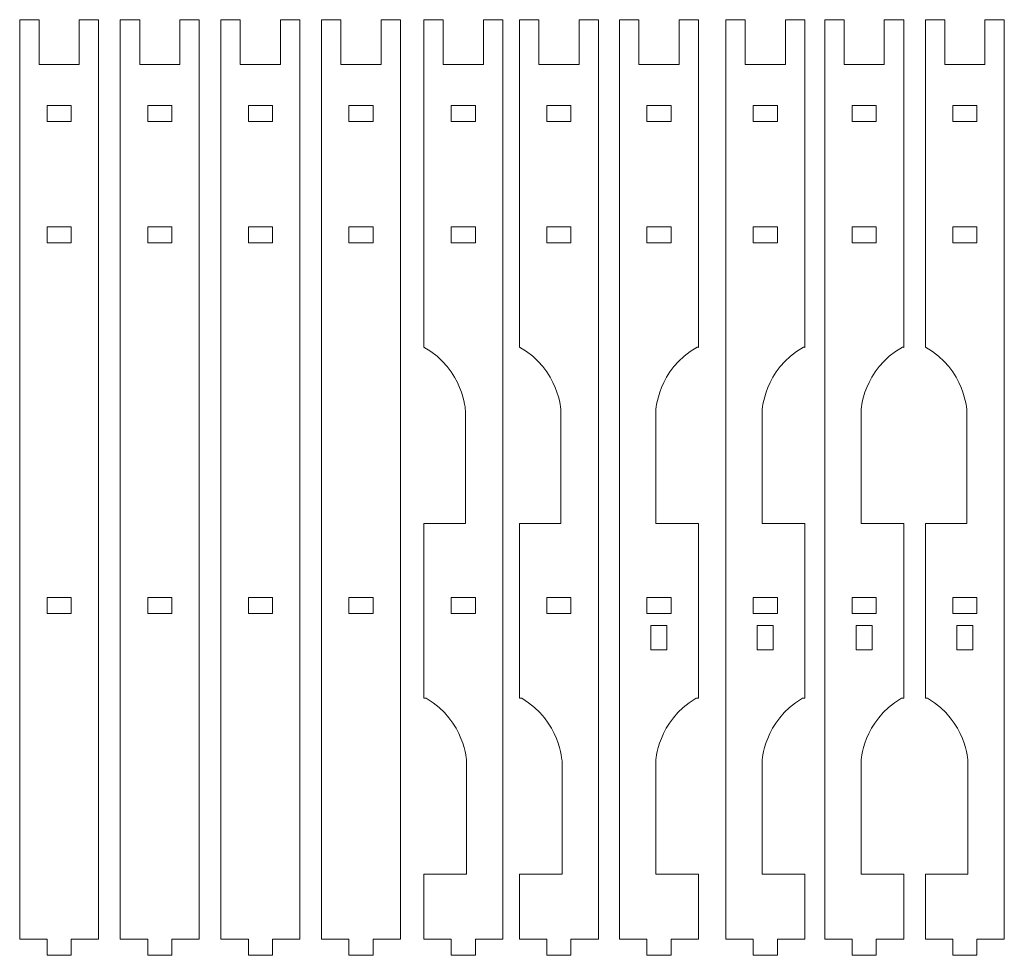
# Model space of a CAD drawing. Header units: millimetres. Extents: x -887 to 979, y -283 to 348.
# Tile 10 of 28: x -192 to 52, y -141 to 91. Entities that reach past the tile are written whole.
import ezdxf

# ---------------------------------------------------------------- set-up
doc = ezdxf.new("R2010")
doc.units = ezdxf.units.MM
doc.header["$MEASUREMENT"] = 0
doc.layers.add('layer 1', color=7, linetype='Continuous')

msp = doc.modelspace()

# ---------------------------------------------------------------- linework, layer by layer
at = {"layer": 'layer 1', "color": 250, "lineweight": 9}
for points, knots in [([(-192.1598, -136.9224), (-192.1598, -136.9224), (-185.3598, -136.9224), (-185.3598, -136.9224), (-185.3598, -136.9224), (-185.3598, -136.9224), (-185.3598, -140.9224), (-185.3598, -140.9224), (-185.3598, -140.9224), (-185.3598, -140.9224), (-179.3598, -140.9224), (-179.3598, -140.9224), (-179.3598, -140.9224), (-179.3598, -140.9224), (-179.3598, -136.9224), (-179.3598, -136.9224), (-179.3598, -136.9224), (-179.3598, -136.9224), (-172.5597, -136.9224), (-172.5597, -136.9224), (-172.5597, -136.9224), (-172.5597, -136.9224), (-172.5597, 91.414), (-172.5597, 91.414), (-172.5597, 91.414), (-172.5597, 91.414), (-177.3678, 91.414), (-177.3678, 91.414), (-177.3678, 91.414), (-177.3678, 91.414), (-177.3678, 80.2737), (-177.3678, 80.2737), (-177.3678, 80.2737), (-177.3678, 80.2737), (-187.3517, 80.2737), (-187.3517, 80.2737), (-187.3517, 80.2737), (-187.3517, 80.2737), (-187.3517, 91.414), (-187.3517, 91.414), (-187.3517, 91.414), (-187.3517, 91.414), (-192.1598, 91.414), (-192.1598, 91.414), (-192.1598, 91.414), (-192.1598, 91.414), (-192.1598, -136.9224), (-192.1598, -136.9224)], [0, 0, 0, 0, 0.07692308, 0.07692308, 0.07692308, 0.07692308, 0.15384615, 0.15384615, 0.15384615, 0.15384615, 0.23076923, 0.23076923, 0.23076923, 0.23076923, 0.30769231, 0.30769231, 0.30769231, 0.30769231, 0.38461538, 0.38461538, 0.38461538, 0.38461538, 0.46153846, 0.46153846, 0.46153846, 0.46153846, 0.53846154, 0.53846154, 0.53846154, 0.53846154, 0.61538462, 0.61538462, 0.61538462, 0.61538462, 0.69230769, 0.69230769, 0.69230769, 0.69230769, 0.76923077, 0.76923077, 0.76923077, 0.76923077, 0.84615385, 0.84615385, 0.84615385, 0.84615385, 1, 1, 1, 1]), ([(-167.1831, -136.9224), (-167.1831, -136.9224), (-160.3831, -136.9224), (-160.3831, -136.9224), (-160.3831, -136.9224), (-160.3831, -136.9224), (-160.3831, -140.9224), (-160.3831, -140.9224), (-160.3831, -140.9224), (-160.3831, -140.9224), (-154.3831, -140.9224), (-154.3831, -140.9224), (-154.3831, -140.9224), (-154.3831, -140.9224), (-154.3831, -136.9224), (-154.3831, -136.9224), (-154.3831, -136.9224), (-154.3831, -136.9224), (-147.583, -136.9224), (-147.583, -136.9224), (-147.583, -136.9224), (-147.583, -136.9224), (-147.583, 91.414), (-147.583, 91.414), (-147.583, 91.414), (-147.583, 91.414), (-152.3911, 91.414), (-152.3911, 91.414), (-152.3911, 91.414), (-152.3911, 91.414), (-152.3911, 80.2737), (-152.3911, 80.2737), (-152.3911, 80.2737), (-152.3911, 80.2737), (-162.375, 80.2737), (-162.375, 80.2737), (-162.375, 80.2737), (-162.375, 80.2737), (-162.375, 91.414), (-162.375, 91.414), (-162.375, 91.414), (-162.375, 91.414), (-167.1831, 91.414), (-167.1831, 91.414), (-167.1831, 91.414), (-167.1831, 91.414), (-167.1831, -136.9224), (-167.1831, -136.9224)], [0, 0, 0, 0, 0.07692308, 0.07692308, 0.07692308, 0.07692308, 0.15384615, 0.15384615, 0.15384615, 0.15384615, 0.23076923, 0.23076923, 0.23076923, 0.23076923, 0.30769231, 0.30769231, 0.30769231, 0.30769231, 0.38461538, 0.38461538, 0.38461538, 0.38461538, 0.46153846, 0.46153846, 0.46153846, 0.46153846, 0.53846154, 0.53846154, 0.53846154, 0.53846154, 0.61538462, 0.61538462, 0.61538462, 0.61538462, 0.69230769, 0.69230769, 0.69230769, 0.69230769, 0.76923077, 0.76923077, 0.76923077, 0.76923077, 0.84615385, 0.84615385, 0.84615385, 0.84615385, 1, 1, 1, 1]), ([(-142.2064, -136.9224), (-142.2064, -136.9224), (-135.4064, -136.9224), (-135.4064, -136.9224), (-135.4064, -136.9224), (-135.4064, -136.9224), (-135.4064, -140.9224), (-135.4064, -140.9224), (-135.4064, -140.9224), (-135.4064, -140.9224), (-129.4064, -140.9224), (-129.4064, -140.9224), (-129.4064, -140.9224), (-129.4064, -140.9224), (-129.4064, -136.9224), (-129.4064, -136.9224), (-129.4064, -136.9224), (-129.4064, -136.9224), (-122.6063, -136.9224), (-122.6063, -136.9224), (-122.6063, -136.9224), (-122.6063, -136.9224), (-122.6063, 91.414), (-122.6063, 91.414), (-122.6063, 91.414), (-122.6063, 91.414), (-127.4144, 91.414), (-127.4144, 91.414), (-127.4144, 91.414), (-127.4144, 91.414), (-127.4144, 80.2737), (-127.4144, 80.2737), (-127.4144, 80.2737), (-127.4144, 80.2737), (-137.3983, 80.2737), (-137.3983, 80.2737), (-137.3983, 80.2737), (-137.3983, 80.2737), (-137.3983, 91.414), (-137.3983, 91.414), (-137.3983, 91.414), (-137.3983, 91.414), (-142.2064, 91.414), (-142.2064, 91.414), (-142.2064, 91.414), (-142.2064, 91.414), (-142.2064, -136.9224), (-142.2064, -136.9224)], [0, 0, 0, 0, 0.07692308, 0.07692308, 0.07692308, 0.07692308, 0.15384615, 0.15384615, 0.15384615, 0.15384615, 0.23076923, 0.23076923, 0.23076923, 0.23076923, 0.30769231, 0.30769231, 0.30769231, 0.30769231, 0.38461538, 0.38461538, 0.38461538, 0.38461538, 0.46153846, 0.46153846, 0.46153846, 0.46153846, 0.53846154, 0.53846154, 0.53846154, 0.53846154, 0.61538462, 0.61538462, 0.61538462, 0.61538462, 0.69230769, 0.69230769, 0.69230769, 0.69230769, 0.76923077, 0.76923077, 0.76923077, 0.76923077, 0.84615385, 0.84615385, 0.84615385, 0.84615385, 1, 1, 1, 1]), ([(-117.2297, -136.9224), (-117.2297, -136.9224), (-110.4297, -136.9224), (-110.4297, -136.9224), (-110.4297, -136.9224), (-110.4297, -136.9224), (-110.4297, -140.9224), (-110.4297, -140.9224), (-110.4297, -140.9224), (-110.4297, -140.9224), (-104.4297, -140.9224), (-104.4297, -140.9224), (-104.4297, -140.9224), (-104.4297, -140.9224), (-104.4297, -136.9224), (-104.4297, -136.9224), (-104.4297, -136.9224), (-104.4297, -136.9224), (-97.6296, -136.9224), (-97.6296, -136.9224), (-97.6296, -136.9224), (-97.6296, -136.9224), (-97.6296, 91.414), (-97.6296, 91.414), (-97.6296, 91.414), (-97.6296, 91.414), (-102.4377, 91.414), (-102.4377, 91.414), (-102.4377, 91.414), (-102.4377, 91.414), (-102.4377, 80.2737), (-102.4377, 80.2737), (-102.4377, 80.2737), (-102.4377, 80.2737), (-112.4216, 80.2737), (-112.4216, 80.2737), (-112.4216, 80.2737), (-112.4216, 80.2737), (-112.4216, 91.414), (-112.4216, 91.414), (-112.4216, 91.414), (-112.4216, 91.414), (-117.2297, 91.414), (-117.2297, 91.414), (-117.2297, 91.414), (-117.2297, 91.414), (-117.2297, -136.9224), (-117.2297, -136.9224)], [0, 0, 0, 0, 0.07692308, 0.07692308, 0.07692308, 0.07692308, 0.15384615, 0.15384615, 0.15384615, 0.15384615, 0.23076923, 0.23076923, 0.23076923, 0.23076923, 0.30769231, 0.30769231, 0.30769231, 0.30769231, 0.38461538, 0.38461538, 0.38461538, 0.38461538, 0.46153846, 0.46153846, 0.46153846, 0.46153846, 0.53846154, 0.53846154, 0.53846154, 0.53846154, 0.61538462, 0.61538462, 0.61538462, 0.61538462, 0.69230769, 0.69230769, 0.69230769, 0.69230769, 0.76923077, 0.76923077, 0.76923077, 0.76923077, 0.84615385, 0.84615385, 0.84615385, 0.84615385, 1, 1, 1, 1]), ([(-91.8331, -136.9224), (-91.8331, -136.9224), (-85.0331, -136.9224), (-85.0331, -136.9224), (-85.0331, -136.9224), (-85.0331, -136.9224), (-85.0331, -140.9224), (-85.0331, -140.9224), (-85.0331, -140.9224), (-85.0331, -140.9224), (-79.0331, -140.9224), (-79.0331, -140.9224), (-79.0331, -140.9224), (-79.0331, -140.9224), (-79.0331, -136.9224), (-79.0331, -136.9224), (-79.0331, -136.9224), (-79.0331, -136.9224), (-72.233, -136.9224), (-72.233, -136.9224), (-72.233, -136.9224), (-72.233, -136.9224), (-72.233, 91.414), (-72.233, 91.414), (-72.233, 91.414), (-72.233, 91.414), (-77.0411, 91.414), (-77.0411, 91.414), (-77.0411, 91.414), (-77.0411, 91.414), (-77.0411, 80.2737), (-77.0411, 80.2737), (-77.0411, 80.2737), (-77.0411, 80.2737), (-87.025, 80.2737), (-87.025, 80.2737), (-87.025, 80.2737), (-87.025, 80.2737), (-87.025, 91.414), (-87.025, 91.414), (-87.025, 91.414), (-87.025, 91.414), (-91.8331, 91.414), (-91.8331, 91.414), (-91.8331, 91.414), (-91.8331, 91.414), (-91.8331, 10.1341), (-91.8331, 10.1341), (-91.8331, 10.1341), (-81.8992, 4.4443), (-81.5263, -5.7228), (-81.5263, -5.7228), (-81.5263, -5.7228), (-81.5263, -5.7228), (-81.5263, -33.7053), (-81.5263, -33.7053), (-81.5263, -33.7053), (-81.5263, -33.7053), (-91.8331, -33.7053), (-91.8331, -33.7053), (-91.8331, -33.7053), (-91.8331, -33.7053), (-91.8331, -77.0718), (-91.8331, -77.0718), (-91.8331, -77.0718), (-91.8331, -77.0718), (-91.2714, -77.0718), (-91.2714, -77.0718), (-91.2714, -77.0718), (-81.6126, -82.7907), (-81.2467, -92.7643), (-81.2467, -92.7643), (-81.2467, -92.7643), (-81.2467, -92.7643), (-81.2467, -120.7468), (-81.2467, -120.7468), (-81.2467, -120.7468), (-81.2467, -120.7468), (-91.5537, -120.7468), (-91.5537, -120.7468), (-91.5537, -120.7468), (-91.5537, -120.7468), (-91.8331, -120.7468), (-91.8331, -120.7468), (-91.8331, -120.7468), (-91.8331, -120.7468), (-91.8331, -136.9224), (-91.8331, -136.9224)], [0, 0, 0, 0, 0.04347826, 0.04347826, 0.04347826, 0.04347826, 0.08695652, 0.08695652, 0.08695652, 0.08695652, 0.13043478, 0.13043478, 0.13043478, 0.13043478, 0.17391304, 0.17391304, 0.17391304, 0.17391304, 0.2173913, 0.2173913, 0.2173913, 0.2173913, 0.26086957, 0.26086957, 0.26086957, 0.26086957, 0.30434783, 0.30434783, 0.30434783, 0.30434783, 0.34782609, 0.34782609, 0.34782609, 0.34782609, 0.39130435, 0.39130435, 0.39130435, 0.39130435, 0.43478261, 0.43478261, 0.43478261, 0.43478261, 0.47826087, 0.47826087, 0.47826087, 0.47826087, 0.52173913, 0.52173913, 0.52173913, 0.52173913, 0.56521739, 0.56521739, 0.56521739, 0.56521739, 0.60869565, 0.60869565, 0.60869565, 0.60869565, 0.65217391, 0.65217391, 0.65217391, 0.65217391, 0.69565217, 0.69565217, 0.69565217, 0.69565217, 0.73913043, 0.73913043, 0.73913043, 0.73913043, 0.7826087, 0.7826087, 0.7826087, 0.7826087, 0.82608696, 0.82608696, 0.82608696, 0.82608696, 0.86956522, 0.86956522, 0.86956522, 0.86956522, 0.91304348, 0.91304348, 0.91304348, 0.91304348, 1, 1, 1, 1]), ([(-68.1264, -136.9224), (-68.1264, -136.9224), (-61.3264, -136.9224), (-61.3264, -136.9224), (-61.3264, -136.9224), (-61.3264, -136.9224), (-61.3264, -140.9224), (-61.3264, -140.9224), (-61.3264, -140.9224), (-61.3264, -140.9224), (-55.3264, -140.9224), (-55.3264, -140.9224), (-55.3264, -140.9224), (-55.3264, -140.9224), (-55.3264, -136.9224), (-55.3264, -136.9224), (-55.3264, -136.9224), (-55.3264, -136.9224), (-48.5263, -136.9224), (-48.5263, -136.9224), (-48.5263, -136.9224), (-48.5263, -136.9224), (-48.5263, 91.414), (-48.5263, 91.414), (-48.5263, 91.414), (-48.5263, 91.414), (-53.3344, 91.414), (-53.3344, 91.414), (-53.3344, 91.414), (-53.3344, 91.414), (-53.3344, 80.2737), (-53.3344, 80.2737), (-53.3344, 80.2737), (-53.3344, 80.2737), (-63.3183, 80.2737), (-63.3183, 80.2737), (-63.3183, 80.2737), (-63.3183, 80.2737), (-63.3183, 91.414), (-63.3183, 91.414), (-63.3183, 91.414), (-63.3183, 91.414), (-68.1264, 91.414), (-68.1264, 91.414), (-68.1264, 91.414), (-68.1264, 91.414), (-68.1264, 10.1341), (-68.1264, 10.1341), (-68.1264, 10.1341), (-58.1925, 4.4443), (-57.8196, -5.7228), (-57.8196, -5.7228), (-57.8196, -5.7228), (-57.8196, -5.7228), (-57.8196, -33.7053), (-57.8196, -33.7053), (-57.8196, -33.7053), (-57.8196, -33.7053), (-68.1264, -33.7053), (-68.1264, -33.7053), (-68.1264, -33.7053), (-68.1264, -33.7053), (-68.1264, -77.0718), (-68.1264, -77.0718), (-68.1264, -77.0718), (-68.1264, -77.0718), (-67.5647, -77.0718), (-67.5647, -77.0718), (-67.5647, -77.0718), (-57.9059, -82.7907), (-57.54, -92.7643), (-57.54, -92.7643), (-57.54, -92.7643), (-57.54, -92.7643), (-57.54, -120.7468), (-57.54, -120.7468), (-57.54, -120.7468), (-57.54, -120.7468), (-67.847, -120.7468), (-67.847, -120.7468), (-67.847, -120.7468), (-67.847, -120.7468), (-68.1264, -120.7468), (-68.1264, -120.7468), (-68.1264, -120.7468), (-68.1264, -120.7468), (-68.1264, -136.9224), (-68.1264, -136.9224)], [0, 0, 0, 0, 0.04347826, 0.04347826, 0.04347826, 0.04347826, 0.08695652, 0.08695652, 0.08695652, 0.08695652, 0.13043478, 0.13043478, 0.13043478, 0.13043478, 0.17391304, 0.17391304, 0.17391304, 0.17391304, 0.2173913, 0.2173913, 0.2173913, 0.2173913, 0.26086957, 0.26086957, 0.26086957, 0.26086957, 0.30434783, 0.30434783, 0.30434783, 0.30434783, 0.34782609, 0.34782609, 0.34782609, 0.34782609, 0.39130435, 0.39130435, 0.39130435, 0.39130435, 0.43478261, 0.43478261, 0.43478261, 0.43478261, 0.47826087, 0.47826087, 0.47826087, 0.47826087, 0.52173913, 0.52173913, 0.52173913, 0.52173913, 0.56521739, 0.56521739, 0.56521739, 0.56521739, 0.60869565, 0.60869565, 0.60869565, 0.60869565, 0.65217391, 0.65217391, 0.65217391, 0.65217391, 0.69565217, 0.69565217, 0.69565217, 0.69565217, 0.73913043, 0.73913043, 0.73913043, 0.73913043, 0.7826087, 0.7826087, 0.7826087, 0.7826087, 0.82608696, 0.82608696, 0.82608696, 0.82608696, 0.86956522, 0.86956522, 0.86956522, 0.86956522, 0.91304348, 0.91304348, 0.91304348, 0.91304348, 1, 1, 1, 1]), ([(-43.2937, -136.9224), (-43.2937, -136.9224), (-36.4937, -136.9224), (-36.4937, -136.9224), (-36.4937, -136.9224), (-36.4937, -136.9224), (-36.4937, -140.9224), (-36.4937, -140.9224), (-36.4937, -140.9224), (-36.4937, -140.9224), (-30.4937, -140.9224), (-30.4937, -140.9224), (-30.4937, -140.9224), (-30.4937, -140.9224), (-30.4937, -136.9224), (-30.4937, -136.9224), (-30.4937, -136.9224), (-30.4937, -136.9224), (-23.6936, -136.9224), (-23.6936, -136.9224), (-23.6936, -136.9224), (-23.6936, -136.9224), (-23.6936, -120.7468), (-23.6936, -120.7468), (-23.6936, -120.7468), (-23.6936, -120.7468), (-23.973, -120.7468), (-23.973, -120.7468), (-23.973, -120.7468), (-23.973, -120.7468), (-34.28, -120.7468), (-34.28, -120.7468), (-34.28, -120.7468), (-34.28, -120.7468), (-34.28, -92.7643), (-34.28, -92.7643), (-34.28, -92.7643), (-34.28, -92.7643), (-33.9141, -82.7907), (-24.2553, -77.0718), (-24.2553, -77.0718), (-24.2553, -77.0718), (-23.6936, -77.0718), (-23.6936, -77.0718), (-23.6936, -77.0718), (-23.6936, -77.0718), (-23.6936, -33.7053), (-23.6936, -33.7053), (-23.6936, -33.7053), (-23.6936, -33.7053), (-23.973, -33.7053), (-23.973, -33.7053), (-23.973, -33.7053), (-23.973, -33.7053), (-34.28, -33.7053), (-34.28, -33.7053), (-34.28, -33.7053), (-34.28, -33.7053), (-34.28, -5.7228), (-34.28, -5.7228), (-34.28, -5.7228), (-34.28, -5.7228), (-33.907, 4.4443), (-23.973, 10.1341), (-23.973, 10.1341), (-23.8785, 10.0799), (-23.7864, 10.0247), (-23.6936, 9.9697), (-23.6936, 9.9697), (-23.6936, 9.9697), (-23.6936, 91.414), (-23.6936, 91.414), (-23.6936, 91.414), (-23.6936, 91.414), (-28.5017, 91.414), (-28.5017, 91.414), (-28.5017, 91.414), (-28.5017, 91.414), (-28.5017, 80.2737), (-28.5017, 80.2737), (-28.5017, 80.2737), (-28.5017, 80.2737), (-38.4856, 80.2737), (-38.4856, 80.2737), (-38.4856, 80.2737), (-38.4856, 80.2737), (-38.4856, 91.414), (-38.4856, 91.414), (-38.4856, 91.414), (-38.4856, 91.414), (-43.2937, 91.414), (-43.2937, 91.414), (-43.2937, 91.414), (-43.2937, 91.414), (-43.2937, -136.9224), (-43.2937, -136.9224)], [0, 0, 0, 0, 0.04, 0.04, 0.04, 0.04, 0.08, 0.08, 0.08, 0.08, 0.12, 0.12, 0.12, 0.12, 0.16, 0.16, 0.16, 0.16, 0.2, 0.2, 0.2, 0.2, 0.24, 0.24, 0.24, 0.24, 0.28, 0.28, 0.28, 0.28, 0.32, 0.32, 0.32, 0.32, 0.36, 0.36, 0.36, 0.36, 0.4, 0.4, 0.4, 0.4, 0.44, 0.44, 0.44, 0.44, 0.48, 0.48, 0.48, 0.48, 0.52, 0.52, 0.52, 0.52, 0.56, 0.56, 0.56, 0.56, 0.6, 0.6, 0.6, 0.6, 0.64, 0.64, 0.64, 0.64, 0.68, 0.68, 0.68, 0.68, 0.72, 0.72, 0.72, 0.72, 0.76, 0.76, 0.76, 0.76, 0.8, 0.8, 0.8, 0.8, 0.84, 0.84, 0.84, 0.84, 0.88, 0.88, 0.88, 0.88, 0.92, 0.92, 0.92, 0.92, 1, 1, 1, 1]), ([(-16.8996, -136.9224), (-16.8996, -136.9224), (-10.0996, -136.9224), (-10.0996, -136.9224), (-10.0996, -136.9224), (-10.0996, -136.9224), (-10.0996, -140.9224), (-10.0996, -140.9224), (-10.0996, -140.9224), (-10.0996, -140.9224), (-4.0996, -140.9224), (-4.0996, -140.9224), (-4.0996, -140.9224), (-4.0996, -140.9224), (-4.0996, -136.9224), (-4.0996, -136.9224), (-4.0996, -136.9224), (-4.0996, -136.9224), (2.7005, -136.9224), (2.7005, -136.9224), (2.7005, -136.9224), (2.7005, -136.9224), (2.7005, -120.7468), (2.7005, -120.7468), (2.7005, -120.7468), (2.7005, -120.7468), (2.4211, -120.7468), (2.4211, -120.7468), (2.4211, -120.7468), (2.4211, -120.7468), (-7.8859, -120.7468), (-7.8859, -120.7468), (-7.8859, -120.7468), (-7.8859, -120.7468), (-7.8859, -92.7643), (-7.8859, -92.7643), (-7.8859, -92.7643), (-7.8859, -92.7643), (-7.52, -82.7907), (2.1388, -77.0718), (2.1388, -77.0718), (2.1388, -77.0718), (2.7005, -77.0718), (2.7005, -77.0718), (2.7005, -77.0718), (2.7005, -77.0718), (2.7005, -33.7053), (2.7005, -33.7053), (2.7005, -33.7053), (2.7005, -33.7053), (2.4211, -33.7053), (2.4211, -33.7053), (2.4211, -33.7053), (2.4211, -33.7053), (-7.8859, -33.7053), (-7.8859, -33.7053), (-7.8859, -33.7053), (-7.8859, -33.7053), (-7.8859, -5.7228), (-7.8859, -5.7228), (-7.8859, -5.7228), (-7.8859, -5.7228), (-7.5129, 4.4443), (2.4211, 10.1341), (2.4211, 10.1341), (2.5156, 10.0799), (2.6077, 10.0247), (2.7005, 9.9697), (2.7005, 9.9697), (2.7005, 9.9697), (2.7005, 91.414), (2.7005, 91.414), (2.7005, 91.414), (2.7005, 91.414), (-2.1076, 91.414), (-2.1076, 91.414), (-2.1076, 91.414), (-2.1076, 91.414), (-2.1076, 80.2737), (-2.1076, 80.2737), (-2.1076, 80.2737), (-2.1076, 80.2737), (-12.0915, 80.2737), (-12.0915, 80.2737), (-12.0915, 80.2737), (-12.0915, 80.2737), (-12.0915, 91.414), (-12.0915, 91.414), (-12.0915, 91.414), (-12.0915, 91.414), (-16.8996, 91.414), (-16.8996, 91.414), (-16.8996, 91.414), (-16.8996, 91.414), (-16.8996, -136.9224), (-16.8996, -136.9224)], [0, 0, 0, 0, 0.04, 0.04, 0.04, 0.04, 0.08, 0.08, 0.08, 0.08, 0.12, 0.12, 0.12, 0.12, 0.16, 0.16, 0.16, 0.16, 0.2, 0.2, 0.2, 0.2, 0.24, 0.24, 0.24, 0.24, 0.28, 0.28, 0.28, 0.28, 0.32, 0.32, 0.32, 0.32, 0.36, 0.36, 0.36, 0.36, 0.4, 0.4, 0.4, 0.4, 0.44, 0.44, 0.44, 0.44, 0.48, 0.48, 0.48, 0.48, 0.52, 0.52, 0.52, 0.52, 0.56, 0.56, 0.56, 0.56, 0.6, 0.6, 0.6, 0.6, 0.64, 0.64, 0.64, 0.64, 0.68, 0.68, 0.68, 0.68, 0.72, 0.72, 0.72, 0.72, 0.76, 0.76, 0.76, 0.76, 0.8, 0.8, 0.8, 0.8, 0.84, 0.84, 0.84, 0.84, 0.88, 0.88, 0.88, 0.88, 0.92, 0.92, 0.92, 0.92, 1, 1, 1, 1]), ([(7.6538, -136.9224), (7.6538, -136.9224), (14.4538, -136.9224), (14.4538, -136.9224), (14.4538, -136.9224), (14.4538, -136.9224), (14.4538, -140.9224), (14.4538, -140.9224), (14.4538, -140.9224), (14.4538, -140.9224), (20.4538, -140.9224), (20.4538, -140.9224), (20.4538, -140.9224), (20.4538, -140.9224), (20.4538, -136.9224), (20.4538, -136.9224), (20.4538, -136.9224), (20.4538, -136.9224), (27.2539, -136.9224), (27.2539, -136.9224), (27.2539, -136.9224), (27.2539, -136.9224), (27.2539, -120.7468), (27.2539, -120.7468), (27.2539, -120.7468), (27.2539, -120.7468), (26.9745, -120.7468), (26.9745, -120.7468), (26.9745, -120.7468), (26.9745, -120.7468), (16.6675, -120.7468), (16.6675, -120.7468), (16.6675, -120.7468), (16.6675, -120.7468), (16.6675, -92.7643), (16.6675, -92.7643), (16.6675, -92.7643), (16.6675, -92.7643), (17.0334, -82.7907), (26.6922, -77.0718), (26.6922, -77.0718), (26.6922, -77.0718), (27.2539, -77.0718), (27.2539, -77.0718), (27.2539, -77.0718), (27.2539, -77.0718), (27.2539, -33.7053), (27.2539, -33.7053), (27.2539, -33.7053), (27.2539, -33.7053), (26.9745, -33.7053), (26.9745, -33.7053), (26.9745, -33.7053), (26.9745, -33.7053), (16.6675, -33.7053), (16.6675, -33.7053), (16.6675, -33.7053), (16.6675, -33.7053), (16.6675, -5.7228), (16.6675, -5.7228), (16.6675, -5.7228), (16.6675, -5.7228), (17.0405, 4.4443), (26.9745, 10.1341), (26.9745, 10.1341), (27.069, 10.0799), (27.1611, 10.0247), (27.2539, 9.9697), (27.2539, 9.9697), (27.2539, 9.9697), (27.2539, 91.414), (27.2539, 91.414), (27.2539, 91.414), (27.2539, 91.414), (22.4458, 91.414), (22.4458, 91.414), (22.4458, 91.414), (22.4458, 91.414), (22.4458, 80.2737), (22.4458, 80.2737), (22.4458, 80.2737), (22.4458, 80.2737), (12.4619, 80.2737), (12.4619, 80.2737), (12.4619, 80.2737), (12.4619, 80.2737), (12.4619, 91.414), (12.4619, 91.414), (12.4619, 91.414), (12.4619, 91.414), (7.6538, 91.414), (7.6538, 91.414), (7.6538, 91.414), (7.6538, 91.414), (7.6538, -136.9224), (7.6538, -136.9224)], [0, 0, 0, 0, 0.04, 0.04, 0.04, 0.04, 0.08, 0.08, 0.08, 0.08, 0.12, 0.12, 0.12, 0.12, 0.16, 0.16, 0.16, 0.16, 0.2, 0.2, 0.2, 0.2, 0.24, 0.24, 0.24, 0.24, 0.28, 0.28, 0.28, 0.28, 0.32, 0.32, 0.32, 0.32, 0.36, 0.36, 0.36, 0.36, 0.4, 0.4, 0.4, 0.4, 0.44, 0.44, 0.44, 0.44, 0.48, 0.48, 0.48, 0.48, 0.52, 0.52, 0.52, 0.52, 0.56, 0.56, 0.56, 0.56, 0.6, 0.6, 0.6, 0.6, 0.64, 0.64, 0.64, 0.64, 0.68, 0.68, 0.68, 0.68, 0.72, 0.72, 0.72, 0.72, 0.76, 0.76, 0.76, 0.76, 0.8, 0.8, 0.8, 0.8, 0.84, 0.84, 0.84, 0.84, 0.88, 0.88, 0.88, 0.88, 0.92, 0.92, 0.92, 0.92, 1, 1, 1, 1]), ([(32.6305, -136.9224), (32.6305, -136.9224), (39.4305, -136.9224), (39.4305, -136.9224), (39.4305, -136.9224), (39.4305, -136.9224), (39.4305, -140.9224), (39.4305, -140.9224), (39.4305, -140.9224), (39.4305, -140.9224), (45.4305, -140.9224), (45.4305, -140.9224), (45.4305, -140.9224), (45.4305, -140.9224), (45.4305, -136.9224), (45.4305, -136.9224), (45.4305, -136.9224), (45.4305, -136.9224), (52.2306, -136.9224), (52.2306, -136.9224), (52.2306, -136.9224), (52.2306, -136.9224), (52.2306, 91.414), (52.2306, 91.414), (52.2306, 91.414), (52.2306, 91.414), (47.4225, 91.414), (47.4225, 91.414), (47.4225, 91.414), (47.4225, 91.414), (47.4225, 80.2737), (47.4225, 80.2737), (47.4225, 80.2737), (47.4225, 80.2737), (37.4386, 80.2737), (37.4386, 80.2737), (37.4386, 80.2737), (37.4386, 80.2737), (37.4386, 91.414), (37.4386, 91.414), (37.4386, 91.414), (37.4386, 91.414), (32.6305, 91.414), (32.6305, 91.414), (32.6305, 91.414), (32.6305, 91.414), (32.6305, 10.1341), (32.6305, 10.1341), (32.6305, 10.1341), (42.5644, 4.4443), (42.9373, -5.7228), (42.9373, -5.7228), (42.9373, -5.7228), (42.9373, -5.7228), (42.9373, -33.7053), (42.9373, -33.7053), (42.9373, -33.7053), (42.9373, -33.7053), (32.6305, -33.7053), (32.6305, -33.7053), (32.6305, -33.7053), (32.6305, -33.7053), (32.6305, -77.0718), (32.6305, -77.0718), (32.6305, -77.0718), (32.6305, -77.0718), (33.1922, -77.0718), (33.1922, -77.0718), (33.1922, -77.0718), (42.851, -82.7907), (43.2169, -92.7643), (43.2169, -92.7643), (43.2169, -92.7643), (43.2169, -92.7643), (43.2169, -120.7468), (43.2169, -120.7468), (43.2169, -120.7468), (43.2169, -120.7468), (32.91, -120.7468), (32.91, -120.7468), (32.91, -120.7468), (32.91, -120.7468), (32.6305, -120.7468), (32.6305, -120.7468), (32.6305, -120.7468), (32.6305, -120.7468), (32.6305, -136.9224), (32.6305, -136.9224)], [0, 0, 0, 0, 0.04347826, 0.04347826, 0.04347826, 0.04347826, 0.08695652, 0.08695652, 0.08695652, 0.08695652, 0.13043478, 0.13043478, 0.13043478, 0.13043478, 0.17391304, 0.17391304, 0.17391304, 0.17391304, 0.2173913, 0.2173913, 0.2173913, 0.2173913, 0.26086957, 0.26086957, 0.26086957, 0.26086957, 0.30434783, 0.30434783, 0.30434783, 0.30434783, 0.34782609, 0.34782609, 0.34782609, 0.34782609, 0.39130435, 0.39130435, 0.39130435, 0.39130435, 0.43478261, 0.43478261, 0.43478261, 0.43478261, 0.47826087, 0.47826087, 0.47826087, 0.47826087, 0.52173913, 0.52173913, 0.52173913, 0.52173913, 0.56521739, 0.56521739, 0.56521739, 0.56521739, 0.60869565, 0.60869565, 0.60869565, 0.60869565, 0.65217391, 0.65217391, 0.65217391, 0.65217391, 0.69565217, 0.69565217, 0.69565217, 0.69565217, 0.73913043, 0.73913043, 0.73913043, 0.73913043, 0.7826087, 0.7826087, 0.7826087, 0.7826087, 0.82608696, 0.82608696, 0.82608696, 0.82608696, 0.86956522, 0.86956522, 0.86956522, 0.86956522, 0.91304348, 0.91304348, 0.91304348, 0.91304348, 1, 1, 1, 1]), ([(-185.3598, 66.0917), (-185.3598, 66.0917), (-179.3598, 66.0917), (-179.3598, 66.0917), (-179.3598, 66.0917), (-179.3598, 66.0917), (-179.3598, 70.0917), (-179.3598, 70.0917), (-179.3598, 70.0917), (-179.3598, 70.0917), (-185.3598, 70.0917), (-185.3598, 70.0917), (-185.3598, 70.0917), (-185.3598, 70.0917), (-185.3598, 66.0917), (-185.3598, 66.0917)], [0, 0, 0, 0, 0.2, 0.2, 0.2, 0.2, 0.4, 0.4, 0.4, 0.4, 0.6, 0.6, 0.6, 0.6, 1, 1, 1, 1]), ([(-160.3831, 66.0917), (-160.3831, 66.0917), (-154.3831, 66.0917), (-154.3831, 66.0917), (-154.3831, 66.0917), (-154.3831, 66.0917), (-154.3831, 70.0917), (-154.3831, 70.0917), (-154.3831, 70.0917), (-154.3831, 70.0917), (-160.3831, 70.0917), (-160.3831, 70.0917), (-160.3831, 70.0917), (-160.3831, 70.0917), (-160.3831, 66.0917), (-160.3831, 66.0917)], [0, 0, 0, 0, 0.2, 0.2, 0.2, 0.2, 0.4, 0.4, 0.4, 0.4, 0.6, 0.6, 0.6, 0.6, 1, 1, 1, 1]), ([(-135.4064, 66.0917), (-135.4064, 66.0917), (-129.4064, 66.0917), (-129.4064, 66.0917), (-129.4064, 66.0917), (-129.4064, 66.0917), (-129.4064, 70.0917), (-129.4064, 70.0917), (-129.4064, 70.0917), (-129.4064, 70.0917), (-135.4064, 70.0917), (-135.4064, 70.0917), (-135.4064, 70.0917), (-135.4064, 70.0917), (-135.4064, 66.0917), (-135.4064, 66.0917)], [0, 0, 0, 0, 0.2, 0.2, 0.2, 0.2, 0.4, 0.4, 0.4, 0.4, 0.6, 0.6, 0.6, 0.6, 1, 1, 1, 1]), ([(-110.4297, 66.0917), (-110.4297, 66.0917), (-104.4297, 66.0917), (-104.4297, 66.0917), (-104.4297, 66.0917), (-104.4297, 66.0917), (-104.4297, 70.0917), (-104.4297, 70.0917), (-104.4297, 70.0917), (-104.4297, 70.0917), (-110.4297, 70.0917), (-110.4297, 70.0917), (-110.4297, 70.0917), (-110.4297, 70.0917), (-110.4297, 66.0917), (-110.4297, 66.0917)], [0, 0, 0, 0, 0.2, 0.2, 0.2, 0.2, 0.4, 0.4, 0.4, 0.4, 0.6, 0.6, 0.6, 0.6, 1, 1, 1, 1]), ([(-85.0331, 66.0917), (-85.0331, 66.0917), (-79.0331, 66.0917), (-79.0331, 66.0917), (-79.0331, 66.0917), (-79.0331, 66.0917), (-79.0331, 70.0917), (-79.0331, 70.0917), (-79.0331, 70.0917), (-79.0331, 70.0917), (-85.0331, 70.0917), (-85.0331, 70.0917), (-85.0331, 70.0917), (-85.0331, 70.0917), (-85.0331, 66.0917), (-85.0331, 66.0917)], [0, 0, 0, 0, 0.2, 0.2, 0.2, 0.2, 0.4, 0.4, 0.4, 0.4, 0.6, 0.6, 0.6, 0.6, 1, 1, 1, 1]), ([(-61.3264, 66.0917), (-61.3264, 66.0917), (-55.3264, 66.0917), (-55.3264, 66.0917), (-55.3264, 66.0917), (-55.3264, 66.0917), (-55.3264, 70.0917), (-55.3264, 70.0917), (-55.3264, 70.0917), (-55.3264, 70.0917), (-61.3264, 70.0917), (-61.3264, 70.0917), (-61.3264, 70.0917), (-61.3264, 70.0917), (-61.3264, 66.0917), (-61.3264, 66.0917)], [0, 0, 0, 0, 0.2, 0.2, 0.2, 0.2, 0.4, 0.4, 0.4, 0.4, 0.6, 0.6, 0.6, 0.6, 1, 1, 1, 1]), ([(-36.4937, 66.0917), (-36.4937, 66.0917), (-30.4937, 66.0917), (-30.4937, 66.0917), (-30.4937, 66.0917), (-30.4937, 66.0917), (-30.4937, 70.0917), (-30.4937, 70.0917), (-30.4937, 70.0917), (-30.4937, 70.0917), (-36.4937, 70.0917), (-36.4937, 70.0917), (-36.4937, 70.0917), (-36.4937, 70.0917), (-36.4937, 66.0917), (-36.4937, 66.0917)], [0, 0, 0, 0, 0.2, 0.2, 0.2, 0.2, 0.4, 0.4, 0.4, 0.4, 0.6, 0.6, 0.6, 0.6, 1, 1, 1, 1]), ([(-10.0996, 66.0917), (-10.0996, 66.0917), (-4.0996, 66.0917), (-4.0996, 66.0917), (-4.0996, 66.0917), (-4.0996, 66.0917), (-4.0996, 70.0917), (-4.0996, 70.0917), (-4.0996, 70.0917), (-4.0996, 70.0917), (-10.0996, 70.0917), (-10.0996, 70.0917), (-10.0996, 70.0917), (-10.0996, 70.0917), (-10.0996, 66.0917), (-10.0996, 66.0917)], [0, 0, 0, 0, 0.2, 0.2, 0.2, 0.2, 0.4, 0.4, 0.4, 0.4, 0.6, 0.6, 0.6, 0.6, 1, 1, 1, 1]), ([(14.4538, 66.0917), (14.4538, 66.0917), (20.4538, 66.0917), (20.4538, 66.0917), (20.4538, 66.0917), (20.4538, 66.0917), (20.4538, 70.0917), (20.4538, 70.0917), (20.4538, 70.0917), (20.4538, 70.0917), (14.4538, 70.0917), (14.4538, 70.0917), (14.4538, 70.0917), (14.4538, 70.0917), (14.4538, 66.0917), (14.4538, 66.0917)], [0, 0, 0, 0, 0.2, 0.2, 0.2, 0.2, 0.4, 0.4, 0.4, 0.4, 0.6, 0.6, 0.6, 0.6, 1, 1, 1, 1]), ([(39.4305, 66.0917), (39.4305, 66.0917), (45.4305, 66.0917), (45.4305, 66.0917), (45.4305, 66.0917), (45.4305, 66.0917), (45.4305, 70.0917), (45.4305, 70.0917), (45.4305, 70.0917), (45.4305, 70.0917), (39.4305, 70.0917), (39.4305, 70.0917), (39.4305, 70.0917), (39.4305, 70.0917), (39.4305, 66.0917), (39.4305, 66.0917)], [0, 0, 0, 0, 0.2, 0.2, 0.2, 0.2, 0.4, 0.4, 0.4, 0.4, 0.6, 0.6, 0.6, 0.6, 1, 1, 1, 1]), ([(-185.3598, 39.9786), (-185.3598, 39.9786), (-179.3598, 39.9786), (-179.3598, 39.9786), (-179.3598, 39.9786), (-179.3598, 39.9786), (-179.3598, 35.9789), (-179.3598, 35.9789), (-179.3598, 35.9789), (-179.3598, 35.9789), (-185.3598, 35.9789), (-185.3598, 35.9789), (-185.3598, 35.9789), (-185.3598, 35.9789), (-185.3598, 39.9786), (-185.3598, 39.9786)], [0, 0, 0, 0, 0.2, 0.2, 0.2, 0.2, 0.4, 0.4, 0.4, 0.4, 0.6, 0.6, 0.6, 0.6, 1, 1, 1, 1]), ([(-160.3831, 39.9786), (-160.3831, 39.9786), (-154.3831, 39.9786), (-154.3831, 39.9786), (-154.3831, 39.9786), (-154.3831, 39.9786), (-154.3831, 35.9789), (-154.3831, 35.9789), (-154.3831, 35.9789), (-154.3831, 35.9789), (-160.3831, 35.9789), (-160.3831, 35.9789), (-160.3831, 35.9789), (-160.3831, 35.9789), (-160.3831, 39.9786), (-160.3831, 39.9786)], [0, 0, 0, 0, 0.2, 0.2, 0.2, 0.2, 0.4, 0.4, 0.4, 0.4, 0.6, 0.6, 0.6, 0.6, 1, 1, 1, 1]), ([(-135.4064, 39.9786), (-135.4064, 39.9786), (-129.4064, 39.9786), (-129.4064, 39.9786), (-129.4064, 39.9786), (-129.4064, 39.9786), (-129.4064, 35.9789), (-129.4064, 35.9789), (-129.4064, 35.9789), (-129.4064, 35.9789), (-135.4064, 35.9789), (-135.4064, 35.9789), (-135.4064, 35.9789), (-135.4064, 35.9789), (-135.4064, 39.9786), (-135.4064, 39.9786)], [0, 0, 0, 0, 0.2, 0.2, 0.2, 0.2, 0.4, 0.4, 0.4, 0.4, 0.6, 0.6, 0.6, 0.6, 1, 1, 1, 1]), ([(-110.4297, 39.9786), (-110.4297, 39.9786), (-104.4297, 39.9786), (-104.4297, 39.9786), (-104.4297, 39.9786), (-104.4297, 39.9786), (-104.4297, 35.9789), (-104.4297, 35.9789), (-104.4297, 35.9789), (-104.4297, 35.9789), (-110.4297, 35.9789), (-110.4297, 35.9789), (-110.4297, 35.9789), (-110.4297, 35.9789), (-110.4297, 39.9786), (-110.4297, 39.9786)], [0, 0, 0, 0, 0.2, 0.2, 0.2, 0.2, 0.4, 0.4, 0.4, 0.4, 0.6, 0.6, 0.6, 0.6, 1, 1, 1, 1]), ([(-85.0331, 39.9786), (-85.0331, 39.9786), (-79.0331, 39.9786), (-79.0331, 39.9786), (-79.0331, 39.9786), (-79.0331, 39.9786), (-79.0331, 35.9789), (-79.0331, 35.9789), (-79.0331, 35.9789), (-79.0331, 35.9789), (-85.0331, 35.9789), (-85.0331, 35.9789), (-85.0331, 35.9789), (-85.0331, 35.9789), (-85.0331, 39.9786), (-85.0331, 39.9786)], [0, 0, 0, 0, 0.2, 0.2, 0.2, 0.2, 0.4, 0.4, 0.4, 0.4, 0.6, 0.6, 0.6, 0.6, 1, 1, 1, 1]), ([(-61.3264, 39.9786), (-61.3264, 39.9786), (-55.3264, 39.9786), (-55.3264, 39.9786), (-55.3264, 39.9786), (-55.3264, 39.9786), (-55.3264, 35.9789), (-55.3264, 35.9789), (-55.3264, 35.9789), (-55.3264, 35.9789), (-61.3264, 35.9789), (-61.3264, 35.9789), (-61.3264, 35.9789), (-61.3264, 35.9789), (-61.3264, 39.9786), (-61.3264, 39.9786)], [0, 0, 0, 0, 0.2, 0.2, 0.2, 0.2, 0.4, 0.4, 0.4, 0.4, 0.6, 0.6, 0.6, 0.6, 1, 1, 1, 1]), ([(-36.4937, 39.9786), (-36.4937, 39.9786), (-30.4937, 39.9786), (-30.4937, 39.9786), (-30.4937, 39.9786), (-30.4937, 39.9786), (-30.4937, 35.9789), (-30.4937, 35.9789), (-30.4937, 35.9789), (-30.4937, 35.9789), (-36.4937, 35.9789), (-36.4937, 35.9789), (-36.4937, 35.9789), (-36.4937, 35.9789), (-36.4937, 39.9786), (-36.4937, 39.9786)], [0, 0, 0, 0, 0.2, 0.2, 0.2, 0.2, 0.4, 0.4, 0.4, 0.4, 0.6, 0.6, 0.6, 0.6, 1, 1, 1, 1]), ([(-10.0996, 39.9786), (-10.0996, 39.9786), (-4.0996, 39.9786), (-4.0996, 39.9786), (-4.0996, 39.9786), (-4.0996, 39.9786), (-4.0996, 35.9789), (-4.0996, 35.9789), (-4.0996, 35.9789), (-4.0996, 35.9789), (-10.0996, 35.9789), (-10.0996, 35.9789), (-10.0996, 35.9789), (-10.0996, 35.9789), (-10.0996, 39.9786), (-10.0996, 39.9786)], [0, 0, 0, 0, 0.2, 0.2, 0.2, 0.2, 0.4, 0.4, 0.4, 0.4, 0.6, 0.6, 0.6, 0.6, 1, 1, 1, 1]), ([(14.4538, 39.9786), (14.4538, 39.9786), (20.4538, 39.9786), (20.4538, 39.9786), (20.4538, 39.9786), (20.4538, 39.9786), (20.4538, 35.9789), (20.4538, 35.9789), (20.4538, 35.9789), (20.4538, 35.9789), (14.4538, 35.9789), (14.4538, 35.9789), (14.4538, 35.9789), (14.4538, 35.9789), (14.4538, 39.9786), (14.4538, 39.9786)], [0, 0, 0, 0, 0.2, 0.2, 0.2, 0.2, 0.4, 0.4, 0.4, 0.4, 0.6, 0.6, 0.6, 0.6, 1, 1, 1, 1]), ([(39.4305, 39.9786), (39.4305, 39.9786), (45.4305, 39.9786), (45.4305, 39.9786), (45.4305, 39.9786), (45.4305, 39.9786), (45.4305, 35.9789), (45.4305, 35.9789), (45.4305, 35.9789), (45.4305, 35.9789), (39.4305, 35.9789), (39.4305, 35.9789), (39.4305, 35.9789), (39.4305, 35.9789), (39.4305, 39.9786), (39.4305, 39.9786)], [0, 0, 0, 0, 0.2, 0.2, 0.2, 0.2, 0.4, 0.4, 0.4, 0.4, 0.6, 0.6, 0.6, 0.6, 1, 1, 1, 1]), ([(-185.3598, -52.0331), (-185.3598, -52.0331), (-179.3598, -52.0331), (-179.3598, -52.0331), (-179.3598, -52.0331), (-179.3598, -52.0331), (-179.3598, -56.0331), (-179.3598, -56.0331), (-179.3598, -56.0331), (-179.3598, -56.0331), (-185.3598, -56.0331), (-185.3598, -56.0331), (-185.3598, -56.0331), (-185.3598, -56.0331), (-185.3598, -52.0331), (-185.3598, -52.0331)], [0, 0, 0, 0, 0.2, 0.2, 0.2, 0.2, 0.4, 0.4, 0.4, 0.4, 0.6, 0.6, 0.6, 0.6, 1, 1, 1, 1]), ([(-160.3831, -52.0331), (-160.3831, -52.0331), (-154.3831, -52.0331), (-154.3831, -52.0331), (-154.3831, -52.0331), (-154.3831, -52.0331), (-154.3831, -56.0331), (-154.3831, -56.0331), (-154.3831, -56.0331), (-154.3831, -56.0331), (-160.3831, -56.0331), (-160.3831, -56.0331), (-160.3831, -56.0331), (-160.3831, -56.0331), (-160.3831, -52.0331), (-160.3831, -52.0331)], [0, 0, 0, 0, 0.2, 0.2, 0.2, 0.2, 0.4, 0.4, 0.4, 0.4, 0.6, 0.6, 0.6, 0.6, 1, 1, 1, 1]), ([(-135.4064, -52.0331), (-135.4064, -52.0331), (-129.4064, -52.0331), (-129.4064, -52.0331), (-129.4064, -52.0331), (-129.4064, -52.0331), (-129.4064, -56.0331), (-129.4064, -56.0331), (-129.4064, -56.0331), (-129.4064, -56.0331), (-135.4064, -56.0331), (-135.4064, -56.0331), (-135.4064, -56.0331), (-135.4064, -56.0331), (-135.4064, -52.0331), (-135.4064, -52.0331)], [0, 0, 0, 0, 0.2, 0.2, 0.2, 0.2, 0.4, 0.4, 0.4, 0.4, 0.6, 0.6, 0.6, 0.6, 1, 1, 1, 1]), ([(-110.4297, -52.0331), (-110.4297, -52.0331), (-104.4297, -52.0331), (-104.4297, -52.0331), (-104.4297, -52.0331), (-104.4297, -52.0331), (-104.4297, -56.0331), (-104.4297, -56.0331), (-104.4297, -56.0331), (-104.4297, -56.0331), (-110.4297, -56.0331), (-110.4297, -56.0331), (-110.4297, -56.0331), (-110.4297, -56.0331), (-110.4297, -52.0331), (-110.4297, -52.0331)], [0, 0, 0, 0, 0.2, 0.2, 0.2, 0.2, 0.4, 0.4, 0.4, 0.4, 0.6, 0.6, 0.6, 0.6, 1, 1, 1, 1]), ([(-85.0331, -52.0331), (-85.0331, -52.0331), (-79.0331, -52.0331), (-79.0331, -52.0331), (-79.0331, -52.0331), (-79.0331, -52.0331), (-79.0331, -56.0331), (-79.0331, -56.0331), (-79.0331, -56.0331), (-79.0331, -56.0331), (-85.0331, -56.0331), (-85.0331, -56.0331), (-85.0331, -56.0331), (-85.0331, -56.0331), (-85.0331, -52.0331), (-85.0331, -52.0331)], [0, 0, 0, 0, 0.2, 0.2, 0.2, 0.2, 0.4, 0.4, 0.4, 0.4, 0.6, 0.6, 0.6, 0.6, 1, 1, 1, 1]), ([(-61.3264, -52.0331), (-61.3264, -52.0331), (-55.3264, -52.0331), (-55.3264, -52.0331), (-55.3264, -52.0331), (-55.3264, -52.0331), (-55.3264, -56.0331), (-55.3264, -56.0331), (-55.3264, -56.0331), (-55.3264, -56.0331), (-61.3264, -56.0331), (-61.3264, -56.0331), (-61.3264, -56.0331), (-61.3264, -56.0331), (-61.3264, -52.0331), (-61.3264, -52.0331)], [0, 0, 0, 0, 0.2, 0.2, 0.2, 0.2, 0.4, 0.4, 0.4, 0.4, 0.6, 0.6, 0.6, 0.6, 1, 1, 1, 1]), ([(-36.4937, -52.0331), (-36.4937, -52.0331), (-30.4937, -52.0331), (-30.4937, -52.0331), (-30.4937, -52.0331), (-30.4937, -52.0331), (-30.4937, -56.0331), (-30.4937, -56.0331), (-30.4937, -56.0331), (-30.4937, -56.0331), (-36.4937, -56.0331), (-36.4937, -56.0331), (-36.4937, -56.0331), (-36.4937, -56.0331), (-36.4937, -52.0331), (-36.4937, -52.0331)], [0, 0, 0, 0, 0.2, 0.2, 0.2, 0.2, 0.4, 0.4, 0.4, 0.4, 0.6, 0.6, 0.6, 0.6, 1, 1, 1, 1]), ([(-10.0996, -52.0331), (-10.0996, -52.0331), (-4.0996, -52.0331), (-4.0996, -52.0331), (-4.0996, -52.0331), (-4.0996, -52.0331), (-4.0996, -56.0331), (-4.0996, -56.0331), (-4.0996, -56.0331), (-4.0996, -56.0331), (-10.0996, -56.0331), (-10.0996, -56.0331), (-10.0996, -56.0331), (-10.0996, -56.0331), (-10.0996, -52.0331), (-10.0996, -52.0331)], [0, 0, 0, 0, 0.2, 0.2, 0.2, 0.2, 0.4, 0.4, 0.4, 0.4, 0.6, 0.6, 0.6, 0.6, 1, 1, 1, 1]), ([(14.4538, -52.0331), (14.4538, -52.0331), (20.4538, -52.0331), (20.4538, -52.0331), (20.4538, -52.0331), (20.4538, -52.0331), (20.4538, -56.0331), (20.4538, -56.0331), (20.4538, -56.0331), (20.4538, -56.0331), (14.4538, -56.0331), (14.4538, -56.0331), (14.4538, -56.0331), (14.4538, -56.0331), (14.4538, -52.0331), (14.4538, -52.0331)], [0, 0, 0, 0, 0.2, 0.2, 0.2, 0.2, 0.4, 0.4, 0.4, 0.4, 0.6, 0.6, 0.6, 0.6, 1, 1, 1, 1]), ([(39.4305, -52.0331), (39.4305, -52.0331), (45.4305, -52.0331), (45.4305, -52.0331), (45.4305, -52.0331), (45.4305, -52.0331), (45.4305, -56.0331), (45.4305, -56.0331), (45.4305, -56.0331), (45.4305, -56.0331), (39.4305, -56.0331), (39.4305, -56.0331), (39.4305, -56.0331), (39.4305, -56.0331), (39.4305, -52.0331), (39.4305, -52.0331)], [0, 0, 0, 0, 0.2, 0.2, 0.2, 0.2, 0.4, 0.4, 0.4, 0.4, 0.6, 0.6, 0.6, 0.6, 1, 1, 1, 1]), ([(-35.4937, -59.0331), (-35.4937, -59.0331), (-35.4937, -65.0331), (-35.4937, -65.0331), (-35.4937, -65.0331), (-35.4937, -65.0331), (-31.4937, -65.0331), (-31.4937, -65.0331), (-31.4937, -65.0331), (-31.4937, -65.0331), (-31.4937, -59.0331), (-31.4937, -59.0331), (-31.4937, -59.0331), (-31.4937, -59.0331), (-35.4937, -59.0331), (-35.4937, -59.0331)], [0, 0, 0, 0, 0.2, 0.2, 0.2, 0.2, 0.4, 0.4, 0.4, 0.4, 0.6, 0.6, 0.6, 0.6, 1, 1, 1, 1]), ([(-9.0996, -59.0331), (-9.0996, -59.0331), (-9.0996, -65.0331), (-9.0996, -65.0331), (-9.0996, -65.0331), (-9.0996, -65.0331), (-5.0996, -65.0331), (-5.0996, -65.0331), (-5.0996, -65.0331), (-5.0996, -65.0331), (-5.0996, -59.0331), (-5.0996, -59.0331), (-5.0996, -59.0331), (-5.0996, -59.0331), (-9.0996, -59.0331), (-9.0996, -59.0331)], [0, 0, 0, 0, 0.2, 0.2, 0.2, 0.2, 0.4, 0.4, 0.4, 0.4, 0.6, 0.6, 0.6, 0.6, 1, 1, 1, 1]), ([(15.4538, -59.0331), (15.4538, -59.0331), (15.4538, -65.0331), (15.4538, -65.0331), (15.4538, -65.0331), (15.4538, -65.0331), (19.4538, -65.0331), (19.4538, -65.0331), (19.4538, -65.0331), (19.4538, -65.0331), (19.4538, -59.0331), (19.4538, -59.0331), (19.4538, -59.0331), (19.4538, -59.0331), (15.4538, -59.0331), (15.4538, -59.0331)], [0, 0, 0, 0, 0.2, 0.2, 0.2, 0.2, 0.4, 0.4, 0.4, 0.4, 0.6, 0.6, 0.6, 0.6, 1, 1, 1, 1]), ([(40.4305, -59.0331), (40.4305, -59.0331), (40.4305, -65.0331), (40.4305, -65.0331), (40.4305, -65.0331), (40.4305, -65.0331), (44.4305, -65.0331), (44.4305, -65.0331), (44.4305, -65.0331), (44.4305, -65.0331), (44.4305, -59.0331), (44.4305, -59.0331), (44.4305, -59.0331), (44.4305, -59.0331), (40.4305, -59.0331), (40.4305, -59.0331)], [0, 0, 0, 0, 0.2, 0.2, 0.2, 0.2, 0.4, 0.4, 0.4, 0.4, 0.6, 0.6, 0.6, 0.6, 1, 1, 1, 1])]:
    msp.add_open_spline(points, degree=3, knots=knots, dxfattribs=at)

doc.saveas('drawing.dxf')
